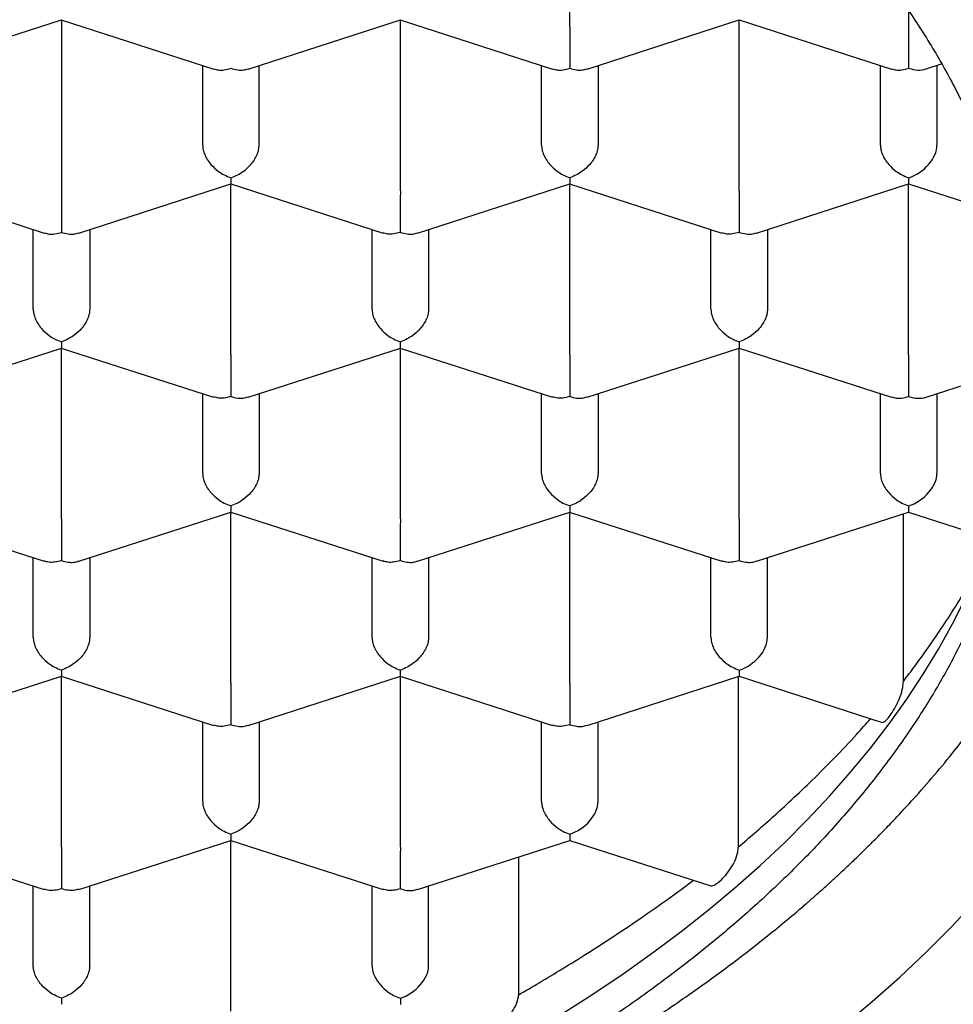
# Model space of a CAD drawing. Header units: millimetres. Extents: x 8 to 1084, y 12 to 961.
# Tile 14 of 49: x 413.76 to 417.89, y 838.36 to 842.72. Entities that reach past the tile are written whole.
import ezdxf

# ---------------------------------------------------------------- set-up
doc = ezdxf.new("R2010")
doc.units = ezdxf.units.MM

msp = doc.modelspace()

# ---------------------------------------------------------------- linework, layer by layer
at = {"color": 7, "linetype": 'Continuous', "lineweight": 30}
for p, q in [((416.1909, 842.686), (416.1909, 843.4425)), ((413.2671, 842.4985), (413.9412, 842.7162)), ((413.9403, 842.7162), (414.6146, 842.4985)), ((413.9409, 842.7161), (413.9409, 841.9596)), ((414.7671, 842.4985), (415.4412, 842.7162)), ((415.4403, 842.7162), (416.1146, 842.4985)), ((415.4409, 841.9596), (415.4409, 842.7161)), ((416.2671, 842.4985), (416.9412, 842.7162)), ((416.9403, 842.7162), (417.6146, 842.4985)), ((416.9409, 841.9596), (416.9409, 842.7161)), ((417.6909, 842.754), (417.6909, 842.686)), ((417.6909, 842.686), (417.6909, 842.5016)), ((414.5659, 842.1614), (414.5659, 842.5143)), ((414.8159, 842.1614), (414.8159, 842.5143)), ((416.0659, 842.1614), (416.0659, 842.5143)), ((416.3159, 842.5143), (416.3159, 842.1614)), ((417.5659, 842.1614), (417.5659, 842.5143)), ((417.7677, 842.4987), (417.8361, 842.5208)), ((417.8159, 842.5143), (417.8159, 842.1614)), ((417.6909, 842.0174), (417.6909, 841.9896)), ((413.1903, 841.9898), (413.8646, 841.7721)), ((414.0171, 841.7721), (414.6912, 841.9898)), ((414.6903, 841.9898), (415.3644, 841.7722)), ((414.6909, 841.2332), (414.6909, 841.9896)), ((415.5171, 841.7721), (416.1912, 841.9898)), ((416.1903, 841.9898), (416.8644, 841.7722)), ((416.1909, 841.2332), (416.1909, 841.9896)), ((417.0171, 841.7721), (417.6909, 841.9896)), ((417.6909, 841.9896), (418.118, 841.8517)), ((417.6909, 841.2332), (417.6909, 841.9896)), ((413.8159, 841.4349), (413.8159, 841.7879)), ((414.0659, 841.7879), (414.0659, 841.4349)), ((415.3159, 841.4349), (415.3159, 841.7879)), ((415.5659, 841.7879), (415.5659, 841.4349)), ((416.8159, 841.4349), (416.8159, 841.7879)), ((417.0659, 841.7879), (417.0659, 841.4349)), ((413.2671, 841.0457), (413.9412, 841.2634)), ((413.9403, 841.2634), (414.6144, 841.0458)), ((413.9409, 840.5067), (413.9409, 841.2632)), ((414.7671, 841.0457), (415.4412, 841.2634)), ((415.4403, 841.2634), (416.1144, 841.0458)), ((415.4409, 840.5067), (415.4409, 841.2632)), ((416.2671, 841.0457), (416.9412, 841.2634)), ((416.9403, 841.2634), (417.6146, 841.0457)), ((416.9409, 840.5067), (416.9409, 841.2632)), ((417.6909, 841.2332), (417.6909, 841.0488)), ((417.7677, 841.0459), (418.2126, 841.1895)), ((414.5659, 840.7085), (414.5659, 841.0614)), ((414.8159, 841.0614), (414.8159, 840.7085)), ((416.0659, 840.7085), (416.0659, 841.0614)), ((416.3159, 841.0614), (416.3159, 840.7085)), ((417.5659, 840.7085), (417.5659, 841.0614)), ((417.8159, 841.0614), (417.8159, 840.7085)), ((413.1903, 840.537), (413.8644, 840.3194)), ((414.0171, 840.3193), (414.6912, 840.5369)), ((414.6903, 840.537), (415.3644, 840.3194)), ((414.6909, 839.7803), (414.6909, 840.5368)), ((415.5171, 840.3193), (416.1912, 840.5369)), ((416.1903, 840.537), (416.8644, 840.3194)), ((416.1909, 839.7803), (416.1909, 840.5368)), ((417.0171, 840.3193), (417.6909, 840.5368)), ((417.6909, 840.5645), (417.6909, 840.5368)), ((417.6909, 840.5368), (418.0536, 840.4197)), ((417.6675, 839.7879), (417.6675, 840.5293)), ((413.8159, 839.9821), (413.8159, 840.335)), ((414.0659, 840.335), (414.0659, 839.9821)), ((415.3159, 839.9821), (415.3159, 840.335)), ((415.5659, 840.335), (415.5659, 839.9821)), ((416.8159, 839.9821), (416.8159, 840.335)), ((417.0659, 839.9821), (417.0659, 840.335)), ((416.9409, 839.8381), (416.9409, 839.8104)), ((413.2671, 839.5929), (413.9412, 839.8105)), ((413.9403, 839.8106), (414.6144, 839.5929)), ((413.9409, 839.0539), (413.9409, 839.8104)), ((414.7671, 839.5929), (415.4412, 839.8105)), ((415.4403, 839.8106), (416.1144, 839.5929)), ((415.4409, 839.0539), (415.4409, 839.8104)), ((416.2671, 839.5929), (416.9409, 839.8104)), ((416.9374, 839.055), (416.9374, 839.8093)), ((416.9409, 839.8104), (417.573, 839.6063)), ((414.5659, 839.2557), (414.5659, 839.6086)), ((414.8159, 839.6086), (414.8159, 839.2557)), ((416.0659, 839.2557), (416.0659, 839.6086)), ((416.3159, 839.2557), (416.3159, 839.6086)), ((416.1909, 839.1117), (416.1909, 839.084)), ((413.1903, 839.0842), (413.8644, 838.8665)), ((414.0173, 838.8665), (414.6912, 839.0841)), ((414.6903, 839.0842), (415.3644, 838.8665)), ((414.6909, 838.3275), (414.6909, 839.084)), ((415.5171, 838.8665), (416.1909, 839.084)), ((416.1909, 839.084), (416.8103, 838.884)), ((415.9648, 838.4005), (415.9648, 839.011)), ((413.8159, 838.5293), (413.8159, 838.8822)), ((414.0659, 838.5293), (414.0659, 838.8822)), ((415.3159, 838.5293), (415.3159, 838.8822)), ((415.5659, 838.5293), (415.5659, 838.8822)), ((415.4409, 838.3853), (415.4409, 838.3576))]:
    msp.add_line(p, q, dxfattribs=at)
at = {"color": 7, "linetype": 'Continuous', "lineweight": 30, "flags": 128}
for points in [[(416.1546, 838.315), (416.2931, 838.4033), (416.4275, 838.4936), (416.5575, 838.5859), (416.6832, 838.68), (416.8045, 838.7759), (416.9212, 838.8736), (417.0333, 838.973), (417.1407, 839.0739), (417.2434, 839.1764), (417.3412, 839.2804), (417.4341, 839.3858), (417.5221, 839.4925), (417.605, 839.6004), (417.6828, 839.7095), (417.7556, 839.8197), (417.8231, 839.931), (417.8854, 840.0432), (417.9424, 840.1562)], [(417.402, 838.2643), (417.5292, 838.3708), (417.6515, 838.4791), (417.7686, 838.5892), (417.8805, 838.701), (417.9872, 838.8143)]]:
    msp.add_lwpolyline(points, dxfattribs=at)
at = {"color": 7, "linetype": 'Continuous', "lineweight": 30}
for centre, major_axis, start_param, end_param in [((417.6909, 842.6053), (0.1123, -0.0818), 5.16693, 5.828644), ((417.6909, 842.121), (0.1123, 0.0818), 4.257848, 5.828646), ((417.6909, 841.1524), (0.1123, -0.0818), 5.16693, 5.828644), ((417.6909, 840.6682), (0.1123, 0.0818), 4.257848, 5.828646), ((416.9409, 839.9418), (0.1123, 0.0818), 4.257848, 5.828646), ((416.1909, 839.2153), (0.1123, 0.0818), 4.257848, 5.828646), ((415.4409, 838.4889), (0.1123, 0.0818), 4.257848, 5.828646)]:
    msp.add_ellipse(centre, major_axis=major_axis, ratio=0.671271, start_param=start_param, end_param=end_param, dxfattribs=at)
for points, knots in [([(402.1659, 841.16), (402.1671, 841.2206), (402.1697, 841.3417), (402.1902, 841.5231), (402.2228, 841.7038), (402.2687, 841.8837), (402.3276, 842.0624), (402.3994, 842.2396), (402.4839, 842.4151), (402.5819, 842.59), (402.6937, 842.7642), (402.8195, 842.9371), (402.958, 843.107), (403.109, 843.2735), (403.2722, 843.4363), (403.4474, 843.5951), (403.6342, 843.7498), (403.8341, 843.9014), (404.0475, 844.0495), (404.2741, 844.1938), (404.5115, 844.3325), (404.7569, 844.4642), (405.0096, 844.5887), (405.2689, 844.7062), (405.5367, 844.8175), (405.8151, 844.9235), (406.1041, 845.0238), (406.4033, 845.118), (406.7095, 845.2049), (407.019, 845.2837), (407.3312, 845.3544), (407.6454, 845.4172), (407.964, 845.4727), (408.2894, 845.5211), (408.6214, 845.5622), (408.9596, 845.5957), (409.3, 845.6211), (409.6387, 845.6382), (409.9751, 845.6471), (410.3088, 845.6482), (410.6423, 845.6416), (410.9781, 845.6271), (411.3158, 845.6045), (411.6547, 845.5735), (411.9909, 845.5345), (412.3206, 845.488), (412.6434, 845.4342), (412.9589, 845.3735), (413.2697, 845.3056), (413.578, 845.2298), (413.8832, 845.1459), (414.1847, 845.0539), (414.4789, 844.9549), (414.7624, 844.8499), (415.0352, 844.7394), (415.297, 844.6237), (415.55, 844.502), (415.7961, 844.3734), (416.0345, 844.2377), (416.2645, 844.0951), (416.4834, 843.9472), (416.6889, 843.7956), (416.8808, 843.6408), (417.0594, 843.4832), (417.2261, 843.3216), (417.3822, 843.1546), (417.5268, 842.9825), (417.6595, 842.8054), (417.7785, 842.6253), (417.8882, 842.4348), (417.9858, 842.2338), (418.0692, 842.0221), (418.1345, 841.8081), (418.181, 841.5927), (418.2104, 841.3765), (418.214, 841.2321), (418.2159, 841.16)], [0, 0, 0, 0, 0.012881, 0.025772, 0.038664, 0.051545, 0.064426, 0.077317, 0.090209, 0.10309, 0.116325, 0.129571, 0.142817, 0.156052, 0.169277, 0.182514, 0.195751, 0.208977, 0.222586, 0.236209, 0.249831, 0.26344, 0.276666, 0.289903, 0.30314, 0.316365, 0.329975, 0.343597, 0.357219, 0.370828, 0.384054, 0.397291, 0.410528, 0.423753, 0.437363, 0.450985, 0.464607, 0.478217, 0.491442, 0.504679, 0.517916, 0.531142, 0.544751, 0.558373, 0.571995, 0.585605, 0.598831, 0.612068, 0.625305, 0.63853, 0.65214, 0.665762, 0.679384, 0.692993, 0.706219, 0.719456, 0.732693, 0.745918, 0.759528, 0.77315, 0.786772, 0.800382, 0.813607, 0.826844, 0.840081, 0.853307, 0.866916, 0.880538, 0.89416, 0.90777, 0.923112, 0.938489, 0.953885, 0.969281, 0.984658, 1, 1, 1, 1]), ([(416.1909, 842.686), (416.1909, 842.6792), (416.1908, 842.6653), (416.1908, 842.6412), (416.1908, 842.6153), (416.1909, 842.5827), (416.1905, 842.5512), (416.1907, 842.522), (416.1908, 842.5087), (416.1909, 842.5016)], [0, 0, 0, 0, 0.1113932, 0.2273113, 0.3489592, 0.477381, 0.6926704, 0.8348682, 1, 1, 1, 1]), ([(414.6151, 842.5001), (414.6219, 842.4977), (414.636, 842.4929), (414.6622, 842.4941), (414.6808, 842.499), (414.6909, 842.5016)], [0, 0, 0, 0, 0.3047466, 0.6264329, 1, 1, 1, 1]), ([(414.6909, 842.5016), (414.7009, 842.499), (414.7196, 842.4941), (414.7458, 842.4929), (414.7598, 842.4977), (414.7667, 842.5001)], [0, 0, 0, 0, 0.373508, 0.695176, 1, 1, 1, 1]), ([(416.1151, 842.5001), (416.1219, 842.4977), (416.136, 842.4929), (416.1622, 842.4941), (416.1808, 842.499), (416.1909, 842.5016)], [0, 0, 0, 0, 0.304743, 0.62643, 1, 1, 1, 1]), ([(416.1909, 842.5016), (416.2009, 842.499), (416.2196, 842.4941), (416.2458, 842.4929), (416.2598, 842.4977), (416.2667, 842.5001)], [0, 0, 0, 0, 0.373509, 0.695176, 1, 1, 1, 1]), ([(417.6151, 842.5001), (417.6219, 842.4977), (417.636, 842.4929), (417.6622, 842.4941), (417.6808, 842.499), (417.6909, 842.5016)], [0, 0, 0, 0, 0.304743, 0.62643, 1, 1, 1, 1]), ([(414.5659, 842.1614), (414.5663, 842.1547), (414.5672, 842.1411), (414.5744, 842.1193), (414.586, 842.0972), (414.6057, 842.071), (414.6313, 842.0476), (414.6619, 842.0283), (414.6807, 842.0212), (414.6909, 842.0174)], [0, 0, 0, 0, 0.111393, 0.227311, 0.348959, 0.477381, 0.69267, 0.834868, 1, 1, 1, 1]), ([(414.6909, 842.0174), (414.701, 842.0212), (414.7198, 842.0283), (414.7505, 842.0476), (414.7761, 842.071), (414.7958, 842.0972), (414.8074, 842.1193), (414.8145, 842.1411), (414.8154, 842.1547), (414.8159, 842.1614)], [0, 0, 0, 0, 0.165104, 0.307293, 0.522618, 0.651026, 0.772669, 0.888592, 1, 1, 1, 1]), ([(416.0659, 842.1614), (416.0663, 842.1547), (416.0672, 842.1411), (416.0744, 842.1193), (416.086, 842.0972), (416.1057, 842.071), (416.1313, 842.0476), (416.1619, 842.0283), (416.1807, 842.0212), (416.1909, 842.0174)], [0, 0, 0, 0, 0.111393, 0.227311, 0.348959, 0.477381, 0.69267, 0.834868, 1, 1, 1, 1]), ([(416.3159, 842.1614), (416.3154, 842.1547), (416.3145, 842.1411), (416.3073, 842.1194), (416.2957, 842.0972), (416.2762, 842.0709), (416.2501, 842.0479), (416.2197, 842.0284), (416.2009, 842.0212), (416.1909, 842.0174)], [0, 0, 0, 0, 0.111393, 0.227311, 0.348959, 0.477381, 0.69267, 0.834868, 1, 1, 1, 1]), ([(417.5659, 842.1614), (417.5663, 842.1547), (417.5672, 842.1411), (417.5744, 842.1193), (417.586, 842.0972), (417.6057, 842.071), (417.6313, 842.0476), (417.6619, 842.0283), (417.6807, 842.0212), (417.6909, 842.0174)], [0, 0, 0, 0, 0.111393, 0.227311, 0.348959, 0.477381, 0.69267, 0.834868, 1, 1, 1, 1]), ([(414.6909, 842.0174), (414.6908, 842.0115), (414.6907, 842.0006), (414.6906, 841.991), (414.6907, 841.9912), (414.6908, 841.9913)], [0, 0, 0, 0, 0.373148, 0.694505, 1, 1, 1, 1]), ([(416.1909, 842.0174), (416.1908, 842.0115), (416.1907, 842.0006), (416.1906, 841.991), (416.1907, 841.9912), (416.1908, 841.9913)], [0, 0, 0, 0, 0.373509, 0.695176, 1, 1, 1, 1]), ([(413.9409, 841.9596), (413.9409, 841.9528), (413.9408, 841.9389), (413.9408, 841.9148), (413.9408, 841.8889), (413.9409, 841.8563), (413.9405, 841.8248), (413.9407, 841.7955), (413.9408, 841.7823), (413.9409, 841.7752)], [0, 0, 0, 0, 0.111393, 0.227311, 0.348959, 0.477381, 0.69267, 0.834868, 1, 1, 1, 1]), ([(415.4409, 841.9596), (415.4409, 841.9528), (415.4408, 841.9389), (415.4408, 841.9148), (415.4408, 841.8889), (415.4409, 841.8563), (415.4405, 841.8248), (415.4407, 841.7955), (415.4408, 841.7823), (415.4409, 841.7752)], [0, 0, 0, 0, 0.1113932, 0.2273113, 0.3489592, 0.477381, 0.6926704, 0.8348682, 1, 1, 1, 1]), ([(416.9409, 841.9596), (416.9409, 841.9528), (416.9408, 841.9389), (416.9408, 841.9148), (416.9408, 841.8889), (416.9409, 841.8563), (416.9405, 841.8248), (416.9407, 841.7955), (416.9408, 841.7823), (416.9409, 841.7752)], [0, 0, 0, 0, 0.111393, 0.227311, 0.348959, 0.477381, 0.69267, 0.834868, 1, 1, 1, 1]), ([(413.8651, 841.7736), (413.8719, 841.7713), (413.886, 841.7665), (413.9122, 841.7677), (413.9308, 841.7726), (413.9409, 841.7752)], [0, 0, 0, 0, 0.304743, 0.62643, 1, 1, 1, 1]), ([(413.9409, 841.7752), (413.9509, 841.7726), (413.9696, 841.7677), (413.9958, 841.7665), (414.0098, 841.7713), (414.0167, 841.7736)], [0, 0, 0, 0, 0.373509, 0.695176, 1, 1, 1, 1]), ([(415.4409, 841.7752), (415.4308, 841.7726), (415.412, 841.7678), (415.3856, 841.7668), (415.3717, 841.7715), (415.3649, 841.7738)], [0, 0, 0, 0, 0.373148, 0.694505, 1, 1, 1, 1]), ([(415.4409, 841.7752), (415.4509, 841.7726), (415.4696, 841.7677), (415.4958, 841.7665), (415.5098, 841.7713), (415.5167, 841.7736)], [0, 0, 0, 0, 0.373509, 0.695176, 1, 1, 1, 1]), ([(416.9409, 841.7752), (416.9308, 841.7726), (416.912, 841.7678), (416.8856, 841.7668), (416.8717, 841.7715), (416.8649, 841.7738)], [0, 0, 0, 0, 0.373148, 0.694505, 1, 1, 1, 1]), ([(416.9409, 841.7752), (416.9509, 841.7726), (416.9696, 841.7677), (416.9958, 841.7665), (417.0098, 841.7713), (417.0167, 841.7736)], [0, 0, 0, 0, 0.373509, 0.695176, 1, 1, 1, 1]), ([(413.8159, 841.4349), (413.8163, 841.4283), (413.8172, 841.4147), (413.8244, 841.3929), (413.836, 841.3708), (413.8557, 841.3446), (413.8813, 841.3212), (413.9119, 841.3019), (413.9307, 841.2948), (413.9409, 841.291)], [0, 0, 0, 0, 0.111393, 0.227311, 0.348959, 0.477381, 0.69267, 0.834868, 1, 1, 1, 1]), ([(414.0659, 841.4349), (414.0654, 841.4283), (414.0645, 841.4147), (414.0573, 841.393), (414.0457, 841.3708), (414.0262, 841.3445), (414.0001, 841.3215), (413.9697, 841.302), (413.9509, 841.2948), (413.9409, 841.291)], [0, 0, 0, 0, 0.111393, 0.227311, 0.348959, 0.477381, 0.69267, 0.834868, 1, 1, 1, 1]), ([(415.3159, 841.4349), (415.3163, 841.4283), (415.3172, 841.4147), (415.3244, 841.3929), (415.336, 841.3708), (415.3557, 841.3446), (415.3813, 841.3212), (415.4119, 841.3019), (415.4307, 841.2948), (415.4409, 841.291)], [0, 0, 0, 0, 0.111393, 0.227311, 0.348959, 0.477381, 0.69267, 0.834868, 1, 1, 1, 1]), ([(415.5659, 841.4349), (415.5654, 841.4283), (415.5645, 841.4147), (415.5573, 841.393), (415.5457, 841.3708), (415.5262, 841.3445), (415.5001, 841.3215), (415.4697, 841.302), (415.4509, 841.2948), (415.4409, 841.291)], [0, 0, 0, 0, 0.111393, 0.227311, 0.348959, 0.477381, 0.69267, 0.834868, 1, 1, 1, 1]), ([(416.8159, 841.4349), (416.8163, 841.4283), (416.8172, 841.4147), (416.8244, 841.3929), (416.836, 841.3708), (416.8557, 841.3446), (416.8813, 841.3212), (416.9119, 841.3019), (416.9307, 841.2948), (416.9409, 841.291)], [0, 0, 0, 0, 0.1113932, 0.2273113, 0.3489592, 0.477381, 0.6926704, 0.8348682, 1, 1, 1, 1]), ([(417.0659, 841.4349), (417.0654, 841.4283), (417.0645, 841.4147), (417.0573, 841.393), (417.0457, 841.3708), (417.0262, 841.3445), (417.0001, 841.3215), (416.9697, 841.302), (416.9509, 841.2948), (416.9409, 841.291)], [0, 0, 0, 0, 0.111393, 0.227311, 0.348959, 0.477381, 0.69267, 0.834868, 1, 1, 1, 1]), ([(400.841, 841.3347), (400.8415, 841.3081), (400.8424, 841.2541), (400.8465, 841.1755), (400.8523, 841.097), (400.8599, 841.019), (400.869, 840.9431), (400.8791, 840.8727), (400.8896, 840.809), (400.8998, 840.7541), (400.9094, 840.7063), (400.9182, 840.6652), (400.9269, 840.6271), (400.9366, 840.5868), (400.9485, 840.5399), (400.9632, 840.4857), (400.9807, 840.425), (401.0067, 840.3414), (401.041, 840.2409), (401.0804, 840.1378), (401.1155, 840.0526), (401.1453, 839.9846), (401.1733, 839.924), (401.199, 839.8706), (401.2245, 839.8193), (401.2529, 839.7644), (401.287, 839.7011), (401.3423, 839.6029), (401.4214, 839.4724), (401.5277, 839.3133), (401.6165, 839.192), (401.6811, 839.1086), (401.7176, 839.0627), (401.7545, 839.0174), (401.7919, 838.9726), (401.8288, 838.9294), (401.8632, 838.8899), (401.8928, 838.8567), (401.9163, 838.8307), (401.9347, 838.8106), (401.9517, 838.7921), (401.9711, 838.7712), (401.9955, 838.7454), (402.0251, 838.7144), (402.0649, 838.6735), (402.1163, 838.6218), (402.1789, 838.5607), (402.2465, 838.4967), (402.3168, 838.4323), (402.3893, 838.3679), (402.4643, 838.3035), (402.5416, 838.239), (402.6303, 838.1673), (402.7315, 838.0885), (402.8453, 838.0036), (402.9582, 837.9227), (403.0652, 837.849), (403.1615, 837.7849), (403.239, 837.7349), (403.2989, 837.6971), (403.3437, 837.6692), (403.3836, 837.6447), (403.4193, 837.623), (403.4534, 837.6026), (403.4895, 837.5812), (403.5365, 837.5536), (403.5979, 837.5181), (403.6758, 837.4741), (403.7673, 837.4237), (403.8728, 837.3673), (403.9916, 837.3059), (404.1182, 837.2427), (404.2461, 837.1812), (404.3796, 837.1193), (404.5171, 837.0581), (404.6572, 836.998), (404.7885, 836.9439), (404.9104, 836.8954), (405.0254, 836.8511), (405.1394, 836.8086), (405.2598, 836.7651), (405.3917, 836.7191), (405.5366, 836.6705), (405.695, 836.6196), (405.8635, 836.5681), (406.0411, 836.5165), (406.2213, 836.467), (406.4003, 836.4205), (406.5715, 836.3785), (406.7426, 836.3386), (406.912, 836.3013), (407.0782, 836.2668), (407.2301, 836.2371), (407.3688, 836.2112), (407.5022, 836.1876), (407.6478, 836.1633), (407.8146, 836.1372), (408.005, 836.1097), (408.2117, 836.0827), (408.4184, 836.0586), (408.6231, 836.0374), (408.8227, 836.0193), (409.0251, 836.0035), (409.2227, 835.9906), (409.408, 835.9807), (409.5804, 835.9734), (409.7398, 835.9683), (409.8874, 835.9649), (410.0261, 835.9629), (410.1578, 835.9622), (410.29, 835.9624), (410.4276, 835.9638), (410.5769, 835.9666), (410.7381, 835.9712), (410.9226, 835.9783), (411.1317, 835.9889), (411.3648, 836.004), (411.6057, 836.0232), (411.8822, 836.0495), (412.1886, 836.0844), (412.523, 836.1299), (412.8503, 836.1817), (413.1705, 836.2396), (413.5115, 836.309), (413.8719, 836.3918), (414.2495, 836.4899), (414.6157, 836.5965), (414.9702, 836.7111), (415.3107, 836.8326), (415.6372, 836.9606), (415.9498, 837.0945), (416.2506, 837.2351), (416.4694, 837.3463), (416.6135, 837.4235), (416.6876, 837.4642), (416.759, 837.5041), (416.8235, 837.5411), (416.8776, 837.5726), (416.9177, 837.5963), (416.9458, 837.6131), (416.9679, 837.6264), (416.9925, 837.6413), (417.0243, 837.6608), (417.0642, 837.6854), (417.112, 837.7154), (417.1675, 837.7508), (417.2297, 837.7912), (417.2954, 837.8349), (417.3616, 837.8798), (417.4261, 837.9247), (417.5165, 837.9889), (417.6297, 838.0723), (417.7679, 838.1795), (417.9026, 838.2896), (418.0344, 838.4036), (418.159, 838.5175), (418.2555, 838.6109), (418.3266, 838.6826), (418.3727, 838.7302), (418.4137, 838.7736), (418.4465, 838.809), (418.472, 838.837), (418.4932, 838.8606), (418.5158, 838.886), (418.5434, 838.9175), (418.5773, 838.9568), (418.6172, 839.0042), (418.6609, 839.0576), (418.7058, 839.1141), (418.7495, 839.171), (418.7913, 839.227), (418.8533, 839.3127), (418.9308, 839.4262), (419.0042, 839.5435), (419.0547, 839.6295), (419.0852, 839.6835), (419.1096, 839.7279), (419.1267, 839.7601), (419.1382, 839.7821), (419.147, 839.7991), (419.1575, 839.8197), (419.1714, 839.8473), (419.1904, 839.8859), (419.2139, 839.9353), (419.24, 839.9926), (419.2655, 840.0511), (419.2892, 840.1083), (419.3112, 840.1639), (419.3327, 840.221), (419.3532, 840.2782), (419.3718, 840.3333), (419.3871, 840.3809), (419.3981, 840.4169), (419.4061, 840.444), (419.413, 840.4676), (419.421, 840.4961), (419.4309, 840.5324), (419.4423, 840.5768), (419.4549, 840.6291), (419.4693, 840.6934), (419.4849, 840.7709), (419.5007, 840.8624), (419.5153, 840.9648), (419.5274, 841.0783), (419.5364, 841.2028), (419.538, 841.2895), (419.5389, 841.3346)], [0, 0, 0, 0, 0.004016, 0.008152, 0.012411, 0.016796, 0.02131, 0.025683, 0.029368, 0.032626, 0.035458, 0.037863, 0.039905, 0.042206, 0.044925, 0.048063, 0.051618, 0.055432, 0.062544, 0.069109, 0.073517, 0.077573, 0.081174, 0.084317, 0.087132, 0.090391, 0.094225, 0.098615, 0.108308, 0.118264, 0.128344, 0.131319, 0.134272, 0.137202, 0.140111, 0.142997, 0.145682, 0.147877, 0.149579, 0.150834, 0.151887, 0.153279, 0.155018, 0.157102, 0.159532, 0.163328, 0.167665, 0.172117, 0.176618, 0.18117, 0.18577, 0.190421, 0.195121, 0.201464, 0.207896, 0.214265, 0.220003, 0.225056, 0.229426, 0.231984, 0.234232, 0.23622, 0.238006, 0.239591, 0.241292, 0.243367, 0.246533, 0.250299, 0.254665, 0.259632, 0.2652, 0.271196, 0.276969, 0.282452, 0.288936, 0.294963, 0.300535, 0.305651, 0.310313, 0.314858, 0.319727, 0.325071, 0.330889, 0.337184, 0.343953, 0.350772, 0.357915, 0.364764, 0.371211, 0.377257, 0.383916, 0.390008, 0.395532, 0.400488, 0.405038, 0.409892, 0.416112, 0.422873, 0.430174, 0.438016, 0.444679, 0.451688, 0.458924, 0.465807, 0.472261, 0.478181, 0.483688, 0.48878, 0.493459, 0.498047, 0.502399, 0.507135, 0.512286, 0.517852, 0.523832, 0.531413, 0.53957, 0.5481, 0.556576, 0.568566, 0.580418, 0.592132, 0.603709, 0.615154, 0.629591, 0.643894, 0.658064, 0.672102, 0.686019, 0.699574, 0.713016, 0.726371, 0.739677, 0.74321, 0.746739, 0.750265, 0.753503, 0.756156, 0.758223, 0.759437, 0.760346, 0.761524, 0.763119, 0.76513, 0.767558, 0.770403, 0.773666, 0.777217, 0.780736, 0.784207, 0.787629, 0.795506, 0.803114, 0.811435, 0.819509, 0.827479, 0.835349, 0.838779, 0.842093, 0.845009, 0.847509, 0.849181, 0.850601, 0.852187, 0.85421, 0.85681, 0.859895, 0.86346, 0.867165, 0.870796, 0.874353, 0.877835, 0.887027, 0.895655, 0.899527, 0.902811, 0.905507, 0.907614, 0.908638, 0.909489, 0.910681, 0.912328, 0.914432, 0.917574, 0.921115, 0.924572, 0.927933, 0.931199, 0.93437, 0.937984, 0.941257, 0.94403, 0.946305, 0.947515, 0.94872, 0.950383, 0.95252, 0.955132, 0.958219, 0.961781, 0.966536, 0.971937, 0.977985, 0.984678, 0.992017, 1, 1, 1, 1]), ([(413.9409, 841.291), (413.9408, 841.2851), (413.9407, 841.2742), (413.9406, 841.2646), (413.9407, 841.2648), (413.9408, 841.2649)], [0, 0, 0, 0, 0.373509, 0.695176, 1, 1, 1, 1]), ([(415.4409, 841.291), (415.4408, 841.2851), (415.4407, 841.2742), (415.4406, 841.2646), (415.4407, 841.2648), (415.4408, 841.2649)], [0, 0, 0, 0, 0.373509, 0.695176, 1, 1, 1, 1]), ([(416.9409, 841.291), (416.9408, 841.2851), (416.9407, 841.2742), (416.9406, 841.2646), (416.9407, 841.2648), (416.9408, 841.2649)], [0, 0, 0, 0, 0.373509, 0.695176, 1, 1, 1, 1]), ([(414.6909, 841.2332), (414.6909, 841.2264), (414.6908, 841.2125), (414.6908, 841.1884), (414.6908, 841.1625), (414.6909, 841.1299), (414.6905, 841.0984), (414.6907, 841.0691), (414.6908, 841.0559), (414.6909, 841.0488)], [0, 0, 0, 0, 0.111393, 0.227311, 0.348959, 0.477381, 0.69267, 0.834868, 1, 1, 1, 1]), ([(416.1909, 841.2332), (416.1909, 841.2264), (416.1908, 841.2125), (416.1908, 841.1884), (416.1908, 841.1625), (416.1909, 841.1299), (416.1905, 841.0984), (416.1907, 841.0691), (416.1908, 841.0559), (416.1909, 841.0488)], [0, 0, 0, 0, 0.111393, 0.227311, 0.348959, 0.477381, 0.69267, 0.834868, 1, 1, 1, 1]), ([(418.2159, 841.16), (418.2146, 841.0997), (418.2121, 840.979), (418.1917, 840.7978), (418.1591, 840.6168), (418.1131, 840.4365), (418.0542, 840.2576), (417.9824, 840.0804), (417.8979, 839.9049), (417.7999, 839.7299), (417.688, 839.5558), (417.5622, 839.3829), (417.4237, 839.213), (417.2727, 839.0465), (417.1095, 838.8838), (416.9343, 838.725), (416.7475, 838.5704), (416.5476, 838.4189), (416.3343, 838.2708), (416.1076, 838.1265), (415.8702, 837.9878), (415.6248, 837.8562), (415.3721, 837.7317), (415.1128, 837.6142), (414.845, 837.5029), (414.5666, 837.3969), (414.2777, 837.2966), (413.9784, 837.2024), (413.6722, 837.1154), (413.3628, 837.0366), (413.0506, 836.9658), (412.7364, 836.903), (412.4178, 836.8474), (412.0923, 836.7989), (411.7603, 836.7577), (411.4221, 836.7242), (411.0818, 836.6988), (410.7626, 836.6827), (410.4655, 836.6742), (410.1741, 836.6714), (409.8659, 836.6748), (409.5408, 836.6859), (409.216, 836.7044), (408.8925, 836.7303), (408.5715, 836.7635), (408.2535, 836.8039), (407.9386, 836.8516), (407.6247, 836.9068), (407.3123, 836.9698), (407.002, 837.0406), (406.6973, 837.1187), (406.3991, 837.2036), (406.108, 837.2953), (405.8243, 837.3935), (405.5481, 837.4983), (405.2774, 837.6103), (405.013, 837.7299), (404.7554, 837.8569), (404.5077, 837.9898), (404.2727, 838.1273), (404.0505, 838.2688), (403.8409, 838.414), (403.6423, 838.5639), (403.4532, 838.7198), (403.2744, 838.8815), (403.1065, 839.049), (402.9515, 839.2204), (402.8111, 839.3936), (402.6852, 839.5683), (402.5734, 839.7441), (402.4747, 839.9224), (402.3886, 840.1045), (402.3156, 840.2902), (402.2563, 840.4794), (402.2114, 840.6698), (402.1836, 840.8469), (402.1684, 841.0104), (402.1667, 841.1101), (402.1659, 841.16)], [0, 0, 0, 0, 0.012844, 0.025688, 0.038616, 0.051545, 0.064426, 0.077317, 0.090208, 0.103089, 0.116324, 0.12957, 0.142816, 0.156051, 0.169276, 0.182513, 0.19575, 0.208976, 0.222585, 0.236207, 0.249829, 0.263439, 0.276664, 0.289901, 0.303138, 0.316363, 0.329973, 0.343595, 0.357217, 0.370826, 0.384052, 0.397288, 0.410525, 0.423751, 0.43736, 0.450982, 0.464604, 0.478214, 0.4891, 0.5, 0.512889, 0.525778, 0.538753, 0.551728, 0.564654, 0.577592, 0.590529, 0.603456, 0.61674, 0.630036, 0.643332, 0.656616, 0.669842, 0.683078, 0.696315, 0.709541, 0.72315, 0.736772, 0.750394, 0.764004, 0.777229, 0.790466, 0.803703, 0.816928, 0.830538, 0.84416, 0.857782, 0.871391, 0.884617, 0.897854, 0.91109, 0.924316, 0.937925, 0.951547, 0.965169, 0.978779, 0.989383, 1, 1, 1, 1]), ([(414.6909, 841.0488), (414.6808, 841.0462), (414.662, 841.0414), (414.6356, 841.0404), (414.6217, 841.0451), (414.6149, 841.0473)], [0, 0, 0, 0, 0.373148, 0.694505, 1, 1, 1, 1]), ([(414.6909, 841.0488), (414.7009, 841.0462), (414.7196, 841.0413), (414.7458, 841.0401), (414.7598, 841.0449), (414.7667, 841.0472)], [0, 0, 0, 0, 0.373509, 0.695176, 1, 1, 1, 1]), ([(416.1909, 841.0488), (416.1808, 841.0462), (416.162, 841.0414), (416.1356, 841.0404), (416.1217, 841.0451), (416.1149, 841.0473)], [0, 0, 0, 0, 0.3731481, 0.6945049, 1, 1, 1, 1]), ([(416.1909, 841.0488), (416.2009, 841.0462), (416.2196, 841.0413), (416.2458, 841.0401), (416.2598, 841.0449), (416.2667, 841.0472)], [0, 0, 0, 0, 0.373509, 0.695176, 1, 1, 1, 1]), ([(417.6151, 841.0472), (417.6219, 841.0449), (417.636, 841.0401), (417.6622, 841.0413), (417.6808, 841.0462), (417.6909, 841.0488)], [0, 0, 0, 0, 0.3047428, 0.6264303, 1, 1, 1, 1]), ([(414.5659, 840.7085), (414.5663, 840.7019), (414.5672, 840.6883), (414.5744, 840.6665), (414.586, 840.6443), (414.6057, 840.6181), (414.6313, 840.5948), (414.6619, 840.5755), (414.6807, 840.5684), (414.6909, 840.5645)], [0, 0, 0, 0, 0.1113932, 0.2273113, 0.3489592, 0.477381, 0.6926704, 0.8348682, 1, 1, 1, 1]), ([(414.8159, 840.7085), (414.8154, 840.7019), (414.8145, 840.6883), (414.8073, 840.6666), (414.7957, 840.6444), (414.7762, 840.6181), (414.7501, 840.5951), (414.7197, 840.5756), (414.7009, 840.5684), (414.6909, 840.5645)], [0, 0, 0, 0, 0.1113932, 0.2273113, 0.3489592, 0.477381, 0.6926704, 0.8348682, 1, 1, 1, 1]), ([(416.0659, 840.7085), (416.0663, 840.7019), (416.0672, 840.6883), (416.0744, 840.6665), (416.086, 840.6443), (416.1057, 840.6181), (416.1313, 840.5948), (416.1619, 840.5755), (416.1807, 840.5684), (416.1909, 840.5645)], [0, 0, 0, 0, 0.111393, 0.227311, 0.348959, 0.477381, 0.69267, 0.834868, 1, 1, 1, 1]), ([(416.3159, 840.7085), (416.3154, 840.7019), (416.3145, 840.6883), (416.3073, 840.6666), (416.2957, 840.6444), (416.2762, 840.6181), (416.2501, 840.5951), (416.2197, 840.5756), (416.2009, 840.5684), (416.1909, 840.5645)], [0, 0, 0, 0, 0.111393, 0.227311, 0.348959, 0.477381, 0.69267, 0.834868, 1, 1, 1, 1]), ([(417.5659, 840.7085), (417.5663, 840.7019), (417.5672, 840.6883), (417.5744, 840.6665), (417.586, 840.6443), (417.6057, 840.6181), (417.6313, 840.5948), (417.6619, 840.5755), (417.6807, 840.5684), (417.6909, 840.5645)], [0, 0, 0, 0, 0.111393, 0.227311, 0.348959, 0.477381, 0.69267, 0.834868, 1, 1, 1, 1]), ([(401.8187, 840.6973), (401.8239, 840.6813), (401.8359, 840.6445), (401.8535, 840.5952), (401.8694, 840.5517), (401.8867, 840.5064), (401.9057, 840.4587), (401.936, 840.3861), (401.9784, 840.2914), (402.026, 840.1942), (402.066, 840.1177), (402.096, 840.0626), (402.1255, 840.0106), (402.1538, 839.9622), (402.1828, 839.9141), (402.2133, 839.8652), (402.2454, 839.8153), (402.2826, 839.7594), (402.3225, 839.7014), (402.3641, 839.6433), (402.3998, 839.595), (402.4277, 839.5581), (402.4508, 839.5283), (402.4721, 839.501), (402.4976, 839.469), (402.5284, 839.4311), (402.5702, 839.3809), (402.6199, 839.323), (402.6703, 839.2664), (402.7132, 839.2195), (402.753, 839.1769), (402.7973, 839.1307), (402.8469, 839.0803), (402.8976, 839.0301), (402.9466, 838.9829), (402.9914, 838.9407), (403.0306, 838.9047), (403.0634, 838.875), (403.0932, 838.8483), (403.1305, 838.8155), (403.1796, 838.7732), (403.2424, 838.7203), (403.316, 838.6602), (403.4014, 838.5927), (403.4997, 838.518), (403.6099, 838.4376), (403.7326, 838.3521), (403.8417, 838.2795), (403.9298, 838.223), (403.9886, 838.1861), (404.0388, 838.1552), (404.0794, 838.1307), (404.1104, 838.1121), (404.1399, 838.0946), (404.1746, 838.0742), (404.2215, 838.0471), (404.2767, 838.0156), (404.3397, 837.9805), (404.4096, 837.9423), (404.4859, 837.9016), (404.5659, 837.8601), (404.647, 837.819), (404.7962, 837.7454), (405.0175, 837.6424), (405.3165, 837.5153), (405.6233, 837.3966), (405.9369, 837.2863), (406.1895, 837.2059), (406.3764, 837.1505), (406.4925, 837.1175), (406.6027, 837.0872), (406.7035, 837.0606), (406.7936, 837.0375), (406.8594, 837.0212), (406.9045, 837.0102), (406.9362, 837.0025), (406.9759, 836.9931), (407.0267, 836.9812), (407.0862, 836.9675), (407.1501, 836.9532), (407.2498, 836.9314), (407.381, 836.904), (407.5494, 836.871), (407.7149, 836.8409), (407.8759, 836.8137), (408.0224, 836.7907), (408.1541, 836.7714), (408.264, 836.7563), (408.3538, 836.7446), (408.4255, 836.7357), (408.4877, 836.7282), (408.5405, 836.7221), (408.5857, 836.717), (408.6374, 836.7113), (408.7036, 836.7043), (408.7902, 836.6956), (408.8937, 836.6859), (409.0149, 836.6755), (409.1546, 836.6648), (409.3106, 836.6545), (409.4829, 836.645), (409.668, 836.6372), (409.8652, 836.6314), (410.0738, 836.6282), (410.2971, 836.628), (410.5349, 836.6316), (410.7869, 836.6395), (411.0529, 836.6527), (411.3324, 836.6718), (411.5905, 836.6945), (411.8239, 836.7192), (412.0252, 836.7435), (412.2193, 836.7697), (412.4001, 836.7967), (412.5662, 836.8236), (412.7265, 836.8516), (412.8791, 836.8801), (413.0221, 836.9086), (413.1451, 836.9344), (413.2484, 836.9571), (413.3241, 836.9743), (413.3767, 836.9865), (413.4105, 836.9944), (413.4377, 837.0009), (413.4585, 837.0059), (413.4755, 837.01), (413.4958, 837.0149), (413.5265, 837.0225), (413.572, 837.0338), (413.6299, 837.0484), (413.6963, 837.0656), (413.788, 837.0899), (413.9062, 837.1224), (414.053, 837.1646), (414.2103, 837.2123), (414.3749, 837.2648), (414.5562, 837.3257), (414.7476, 837.394), (414.9454, 837.4691), (415.1343, 837.5453), (415.3146, 837.6222), (415.4862, 837.6995), (415.649, 837.7767), (415.7851, 837.8446), (415.8935, 837.9009), (415.9736, 837.9436), (416.0412, 837.9805), (416.09, 838.0078), (416.1234, 838.0266), (416.1443, 838.0385), (416.162, 838.0487), (416.1766, 838.057), (416.1907, 838.0652), (416.2088, 838.0757), (416.2349, 838.091), (416.2705, 838.1121), (416.314, 838.1381), (416.362, 838.1674), (416.4113, 838.198), (416.5199, 838.2665), (416.6384, 838.3449), (416.7666, 838.4347), (416.8507, 838.4955), (416.9361, 838.5594), (417.0228, 838.6265), (417.1099, 838.6964), (417.1822, 838.7566), (417.2377, 838.8043), (417.2749, 838.8367), (417.3054, 838.8638), (417.3296, 838.8856), (417.3494, 838.9036), (417.3692, 838.9217), (417.3929, 838.9436), (417.4253, 838.974), (417.4659, 839.0128), (417.5131, 839.059), (417.563, 839.109), (417.6137, 839.1614), (417.663, 839.2137), (417.7277, 839.2844), (417.8052, 839.3729), (417.8866, 839.4716), (417.957, 839.5617), (418.018, 839.6436), (418.0769, 839.7266), (418.1334, 839.8105), (418.1797, 839.8828), (418.2174, 839.9444), (418.2461, 839.9929), (418.2718, 840.0377), (418.2945, 840.0786), (418.3167, 840.1196), (418.3408, 840.1654), (418.3662, 840.2155), (418.391, 840.2665), (418.4137, 840.3147), (418.4346, 840.3612), (418.4546, 840.4071), (418.4746, 840.4548), (418.4952, 840.5061), (418.5182, 840.5665), (418.5393, 840.6248), (418.5521, 840.6637), (418.5568, 840.678)], [0, 0, 0, 0, 0.0027405, 0.0063146, 0.0095958, 0.0129405, 0.0163969, 0.0199534, 0.0282685, 0.0365191, 0.0407326, 0.0447771, 0.0484727, 0.052087, 0.05538, 0.0591002, 0.0629435, 0.0664999, 0.0716479, 0.0760463, 0.0797329, 0.0827139, 0.0845331, 0.0866435, 0.0890591, 0.0919996, 0.0955394, 0.1009131, 0.1057847, 0.1091178, 0.1122576, 0.116158, 0.1204659, 0.1247323, 0.1286667, 0.1323502, 0.1354202, 0.1378712, 0.1399826, 0.1423062, 0.1464156, 0.1510847, 0.1563127, 0.1625328, 0.1693908, 0.1768854, 0.1850153, 0.1937788, 0.198, 0.2017132, 0.2048164, 0.2073102, 0.209195, 0.2105009, 0.212702, 0.2155375, 0.219007, 0.2226401, 0.2267779, 0.2313499, 0.2359747, 0.2405951, 0.245211, 0.2611982, 0.2771334, 0.2930088, 0.3087972, 0.3244977, 0.3302332, 0.3359322, 0.3412286, 0.3460016, 0.3502516, 0.3539789, 0.355249, 0.3565901, 0.358426, 0.3607838, 0.3636553, 0.3666666, 0.369612, 0.377372, 0.3846345, 0.3925263, 0.3997349, 0.4062612, 0.4121062, 0.4172708, 0.4208445, 0.4240007, 0.4267397, 0.4290617, 0.4309669, 0.4326924, 0.4358866, 0.4396858, 0.4440902, 0.4494811, 0.455567, 0.4623484, 0.4698255, 0.4779987, 0.4863805, 0.4953872, 0.5050191, 0.5152767, 0.5261602, 0.5376702, 0.549807, 0.5625712, 0.5714298, 0.5805114, 0.58917, 0.5972216, 0.6046659, 0.6115025, 0.618904, 0.6254297, 0.6310792, 0.6358522, 0.6397483, 0.6416221, 0.6431953, 0.6444678, 0.6454397, 0.6461109, 0.6468578, 0.6482829, 0.6504235, 0.6532668, 0.656455, 0.6598262, 0.6663015, 0.673361, 0.6810055, 0.689234, 0.6976187, 0.7080676, 0.7182407, 0.7281376, 0.7377581, 0.7471017, 0.7561682, 0.7648598, 0.7702271, 0.7749025, 0.7788852, 0.7821748, 0.7836212, 0.7848771, 0.7859427, 0.7868177, 0.7875114, 0.7885108, 0.7900931, 0.7922584, 0.7950071, 0.798087, 0.8011595, 0.8042228, 0.8185408, 0.8239968, 0.829667, 0.8355553, 0.841662, 0.8479873, 0.8544076, 0.857719, 0.8605521, 0.8629065, 0.8647821, 0.8661785, 0.8675486, 0.8694098, 0.8717631, 0.8752649, 0.8791881, 0.8833278, 0.8876843, 0.8920889, 0.8961006, 0.9048047, 0.9132537, 0.9193263, 0.9257332, 0.9321709, 0.9382925, 0.9445097, 0.9481827, 0.9518872, 0.9551723, 0.9579867, 0.9607854, 0.9640694, 0.9678568, 0.9715601, 0.9749483, 0.9780972, 0.98129, 0.9846705, 0.9882589, 0.9923931, 0.9971983, 1, 1, 1, 1]), ([(414.6909, 840.5645), (414.6908, 840.5587), (414.6907, 840.5478), (414.6906, 840.5382), (414.6907, 840.5384), (414.6908, 840.5385)], [0, 0, 0, 0, 0.373509, 0.695176, 1, 1, 1, 1]), ([(416.1909, 840.5645), (416.1908, 840.5587), (416.1907, 840.5478), (416.1906, 840.5382), (416.1907, 840.5384), (416.1908, 840.5385)], [0, 0, 0, 0, 0.373509, 0.695176, 1, 1, 1, 1]), ([(413.9409, 840.5067), (413.9409, 840.4999), (413.9408, 840.4861), (413.9408, 840.462), (413.9408, 840.4361), (413.9409, 840.4035), (413.9405, 840.372), (413.9407, 840.3427), (413.9408, 840.3295), (413.9409, 840.3224)], [0, 0, 0, 0, 0.111393, 0.227311, 0.348959, 0.477381, 0.69267, 0.834868, 1, 1, 1, 1]), ([(415.4409, 840.5067), (415.4409, 840.4999), (415.4408, 840.4861), (415.4408, 840.462), (415.4408, 840.4361), (415.4409, 840.4035), (415.4405, 840.372), (415.4407, 840.3427), (415.4408, 840.3295), (415.4409, 840.3224)], [0, 0, 0, 0, 0.111393, 0.227311, 0.348959, 0.477381, 0.69267, 0.834868, 1, 1, 1, 1]), ([(416.9409, 840.5067), (416.9409, 840.4999), (416.9408, 840.4861), (416.9408, 840.462), (416.9408, 840.4361), (416.9409, 840.4035), (416.9405, 840.372), (416.9407, 840.3427), (416.9408, 840.3295), (416.9409, 840.3224)], [0, 0, 0, 0, 0.1113932, 0.2273113, 0.3489592, 0.477381, 0.6926704, 0.8348682, 1, 1, 1, 1]), ([(413.9409, 840.3224), (413.9308, 840.3198), (413.912, 840.315), (413.8856, 840.314), (413.8717, 840.3187), (413.8649, 840.3209)], [0, 0, 0, 0, 0.373148, 0.694505, 1, 1, 1, 1]), ([(413.9409, 840.3224), (413.9509, 840.3198), (413.9696, 840.3149), (413.9958, 840.3137), (414.0098, 840.3185), (414.0167, 840.3208)], [0, 0, 0, 0, 0.373509, 0.695176, 1, 1, 1, 1]), ([(415.4409, 840.3224), (415.4308, 840.3198), (415.412, 840.315), (415.3856, 840.314), (415.3717, 840.3187), (415.3649, 840.3209)], [0, 0, 0, 0, 0.373148, 0.694505, 1, 1, 1, 1]), ([(415.4409, 840.3224), (415.4509, 840.3198), (415.4696, 840.3149), (415.4958, 840.3137), (415.5098, 840.3185), (415.5167, 840.3208)], [0, 0, 0, 0, 0.373509, 0.695176, 1, 1, 1, 1]), ([(416.9409, 840.3224), (416.9308, 840.3198), (416.912, 840.315), (416.8856, 840.314), (416.8717, 840.3187), (416.8649, 840.3209)], [0, 0, 0, 0, 0.373148, 0.694505, 1, 1, 1, 1]), ([(416.9409, 840.3224), (416.9509, 840.3198), (416.9696, 840.3149), (416.9958, 840.3137), (417.0098, 840.3185), (417.0167, 840.3208)], [0, 0, 0, 0, 0.373511, 0.69518, 1, 1, 1, 1]), ([(417.6674, 839.7878), (417.6847, 839.8107), (417.7217, 839.8595), (417.7777, 839.9372), (417.8377, 840.0243), (417.9001, 840.1209), (417.9569, 840.214), (417.9904, 840.2752), (418.0044, 840.3007)], [0, 0, 0, 0, 0.1345167, 0.2869615, 0.457337, 0.6456449, 0.8518861, 1, 1, 1, 1]), ([(413.8159, 839.9821), (413.8163, 839.9754), (413.8172, 839.9618), (413.8244, 839.9401), (413.836, 839.9179), (413.8557, 839.8917), (413.8813, 839.8683), (413.9119, 839.8491), (413.9307, 839.8419), (413.9409, 839.8381)], [0, 0, 0, 0, 0.1113932, 0.2273113, 0.3489592, 0.477381, 0.6926704, 0.8348682, 1, 1, 1, 1]), ([(414.0659, 839.9821), (414.0654, 839.9755), (414.0645, 839.9619), (414.0573, 839.9402), (414.0457, 839.918), (414.0262, 839.8917), (414.0001, 839.8687), (413.9697, 839.8492), (413.9509, 839.842), (413.9409, 839.8381)], [0, 0, 0, 0, 0.111393, 0.227311, 0.348959, 0.477381, 0.69267, 0.834868, 1, 1, 1, 1]), ([(415.3159, 839.9821), (415.3163, 839.9754), (415.3172, 839.9618), (415.3244, 839.9401), (415.336, 839.9179), (415.3557, 839.8917), (415.3813, 839.8683), (415.4119, 839.8491), (415.4307, 839.8419), (415.4409, 839.8381)], [0, 0, 0, 0, 0.111393, 0.227311, 0.348959, 0.477381, 0.69267, 0.834868, 1, 1, 1, 1]), ([(415.5659, 839.9821), (415.5654, 839.9755), (415.5645, 839.9619), (415.5573, 839.9402), (415.5457, 839.918), (415.5262, 839.8917), (415.5001, 839.8687), (415.4697, 839.8492), (415.4509, 839.842), (415.4409, 839.8381)], [0, 0, 0, 0, 0.111393, 0.227311, 0.348959, 0.477381, 0.69267, 0.834868, 1, 1, 1, 1]), ([(416.8159, 839.9821), (416.8163, 839.9754), (416.8172, 839.9618), (416.8244, 839.9401), (416.836, 839.9179), (416.8557, 839.8917), (416.8813, 839.8683), (416.9119, 839.8491), (416.9307, 839.8419), (416.9409, 839.8381)], [0, 0, 0, 0, 0.111393, 0.227311, 0.348959, 0.477381, 0.69267, 0.834868, 1, 1, 1, 1]), ([(413.9409, 839.8381), (413.9408, 839.8323), (413.9407, 839.8214), (413.9406, 839.8118), (413.9407, 839.812), (413.9408, 839.8121)], [0, 0, 0, 0, 0.373509, 0.695176, 1, 1, 1, 1]), ([(415.4409, 839.8381), (415.4408, 839.8323), (415.4407, 839.8214), (415.4406, 839.8118), (415.4407, 839.812), (415.4408, 839.8121)], [0, 0, 0, 0, 0.373509, 0.695176, 1, 1, 1, 1]), ([(414.6909, 839.7803), (414.6909, 839.7735), (414.6908, 839.7597), (414.6908, 839.7356), (414.6908, 839.7097), (414.6909, 839.6771), (414.6905, 839.6456), (414.6907, 839.6163), (414.6908, 839.6031), (414.6909, 839.596)], [0, 0, 0, 0, 0.1113932, 0.2273113, 0.3489592, 0.477381, 0.6926704, 0.8348682, 1, 1, 1, 1]), ([(416.1909, 839.7803), (416.1909, 839.7735), (416.1908, 839.7597), (416.1908, 839.7356), (416.1908, 839.7097), (416.1909, 839.6771), (416.1905, 839.6456), (416.1907, 839.6163), (416.1908, 839.6031), (416.1909, 839.596)], [0, 0, 0, 0, 0.111393, 0.227311, 0.348959, 0.477381, 0.69267, 0.834868, 1, 1, 1, 1]), ([(417.573, 839.6064), (417.5765, 839.6067), (417.5834, 839.6072), (417.5993, 839.6238), (417.6181, 839.6495), (417.6377, 839.6833), (417.6547, 839.7217), (417.6653, 839.7581), (417.6669, 839.779), (417.6675, 839.7879)], [0, 0, 0, 0, 0.153019, 0.298135, 0.444485, 0.590799, 0.738495, 0.889178, 1, 1, 1, 1]), ([(416.9374, 839.055), (416.9612, 839.0754), (417.0122, 839.1189), (417.0908, 839.1884), (417.1763, 839.2665), (417.2677, 839.3535), (417.3637, 839.4497), (417.45, 839.5402), (417.5018, 839.5993), (417.5223, 839.6227)], [0, 0, 0, 0, 0.109955, 0.234567, 0.373838, 0.527768, 0.69636, 0.879613, 1, 1, 1, 1]), ([(414.6909, 839.596), (414.6808, 839.5934), (414.662, 839.5886), (414.6356, 839.5876), (414.6217, 839.5922), (414.6149, 839.5945)], [0, 0, 0, 0, 0.373148, 0.694505, 1, 1, 1, 1]), ([(414.6909, 839.596), (414.7009, 839.5934), (414.7196, 839.5885), (414.7458, 839.5873), (414.7598, 839.5921), (414.7667, 839.5944)], [0, 0, 0, 0, 0.373509, 0.695176, 1, 1, 1, 1]), ([(416.1909, 839.596), (416.1808, 839.5934), (416.162, 839.5886), (416.1356, 839.5876), (416.1217, 839.5922), (416.1149, 839.5945)], [0, 0, 0, 0, 0.373148, 0.694505, 1, 1, 1, 1]), ([(416.1909, 839.596), (416.2009, 839.5934), (416.2196, 839.5885), (416.2458, 839.5873), (416.2598, 839.5921), (416.2667, 839.5944)], [0, 0, 0, 0, 0.373511, 0.69518, 1, 1, 1, 1]), ([(414.5659, 839.2557), (414.5663, 839.249), (414.5672, 839.2354), (414.5744, 839.2137), (414.586, 839.1915), (414.6057, 839.1653), (414.6313, 839.1419), (414.6619, 839.1226), (414.6807, 839.1155), (414.6909, 839.1117)], [0, 0, 0, 0, 0.111393, 0.227311, 0.348959, 0.477381, 0.69267, 0.834868, 1, 1, 1, 1]), ([(414.8159, 839.2557), (414.8154, 839.249), (414.8145, 839.2355), (414.8073, 839.2137), (414.7957, 839.1916), (414.7762, 839.1652), (414.7501, 839.1423), (414.7197, 839.1228), (414.7009, 839.1156), (414.6909, 839.1117)], [0, 0, 0, 0, 0.111393, 0.227311, 0.348959, 0.477381, 0.69267, 0.834868, 1, 1, 1, 1]), ([(416.0659, 839.2557), (416.0663, 839.249), (416.0672, 839.2354), (416.0744, 839.2137), (416.086, 839.1915), (416.1057, 839.1653), (416.1313, 839.1419), (416.1619, 839.1226), (416.1807, 839.1155), (416.1909, 839.1117)], [0, 0, 0, 0, 0.1113932, 0.2273113, 0.3489592, 0.477381, 0.6926704, 0.8348682, 1, 1, 1, 1]), ([(414.6909, 839.1117), (414.6908, 839.1059), (414.6907, 839.095), (414.6906, 839.0854), (414.6907, 839.0856), (414.6908, 839.0857)], [0, 0, 0, 0, 0.373509, 0.695176, 1, 1, 1, 1]), ([(413.9409, 839.0539), (413.9409, 839.0471), (413.9408, 839.0332), (413.9408, 839.0092), (413.9408, 838.9833), (413.9409, 838.9507), (413.9405, 838.9191), (413.9407, 838.8899), (413.9408, 838.8767), (413.9409, 838.8696)], [0, 0, 0, 0, 0.111393, 0.227311, 0.348959, 0.477381, 0.69267, 0.834868, 1, 1, 1, 1]), ([(415.4409, 839.0539), (415.4409, 839.0471), (415.4408, 839.0332), (415.4408, 839.0092), (415.4408, 838.9833), (415.4409, 838.9507), (415.4405, 838.9191), (415.4407, 838.8899), (415.4408, 838.8767), (415.4409, 838.8696)], [0, 0, 0, 0, 0.111393, 0.227311, 0.348959, 0.477381, 0.69267, 0.834868, 1, 1, 1, 1]), ([(416.8105, 838.8845), (416.8108, 838.8842), (416.8151, 838.8804), (416.8282, 838.885), (416.8499, 838.8981), (416.875, 838.922), (416.9008, 838.9545), (416.9225, 838.9924), (416.9349, 839.0276), (416.9364, 839.0475), (416.937, 839.0552)], [0, 0, 0, 0, 0.011802, 0.161941, 0.293992, 0.444315, 0.594461, 0.748788, 0.903633, 1, 1, 1, 1]), ([(415.9648, 838.4005), (415.9953, 838.4184), (416.0604, 838.4565), (416.1619, 838.5177), (416.2732, 838.5869), (416.3933, 838.6643), (416.5212, 838.7504), (416.6378, 838.8321), (416.7095, 838.8859), (416.738, 838.9073)], [0, 0, 0, 0, 0.109868, 0.234375, 0.373524, 0.527316, 0.695751, 0.878832, 1, 1, 1, 1]), ([(413.9409, 838.8696), (413.9308, 838.867), (413.912, 838.8622), (413.8856, 838.8612), (413.8717, 838.8658), (413.8649, 838.8681)], [0, 0, 0, 0, 0.373148, 0.694505, 1, 1, 1, 1]), ([(414.0168, 838.8681), (414.01, 838.8658), (413.9961, 838.8612), (413.9697, 838.8622), (413.9509, 838.867), (413.9409, 838.8696)], [0, 0, 0, 0, 0.3054132, 0.6267905, 1, 1, 1, 1]), ([(415.4409, 838.8696), (415.4308, 838.867), (415.412, 838.8622), (415.3856, 838.8612), (415.3717, 838.8658), (415.3649, 838.8681)], [0, 0, 0, 0, 0.373148, 0.694505, 1, 1, 1, 1]), ([(415.4409, 838.8696), (415.4509, 838.8669), (415.4696, 838.862), (415.4958, 838.8609), (415.5098, 838.8657), (415.5167, 838.868)], [0, 0, 0, 0, 0.373511, 0.69518, 1, 1, 1, 1]), ([(413.9409, 838.3853), (413.9308, 838.3892), (413.9121, 838.3964), (413.8816, 838.4159), (413.8556, 838.4388), (413.836, 838.4652), (413.8244, 838.4873), (413.8172, 838.5091), (413.8163, 838.5226), (413.8159, 838.5293)], [0, 0, 0, 0, 0.165104, 0.307293, 0.522618, 0.651026, 0.772669, 0.888592, 1, 1, 1, 1]), ([(414.0659, 838.5293), (414.0654, 838.5226), (414.0645, 838.5091), (414.0573, 838.4873), (414.0457, 838.4652), (414.0262, 838.4388), (414.0001, 838.4159), (413.9697, 838.3964), (413.9509, 838.3892), (413.9409, 838.3853)], [0, 0, 0, 0, 0.1113932, 0.2273113, 0.3489592, 0.477381, 0.6926704, 0.8348682, 1, 1, 1, 1]), ([(415.3159, 838.5293), (415.3163, 838.5226), (415.3172, 838.509), (415.3244, 838.4872), (415.336, 838.4651), (415.3557, 838.4389), (415.3813, 838.4155), (415.4119, 838.3962), (415.4307, 838.3891), (415.4409, 838.3853)], [0, 0, 0, 0, 0.111393, 0.227311, 0.348959, 0.477381, 0.69267, 0.834868, 1, 1, 1, 1]), ([(415.8032, 838.2411), (415.8036, 838.2408), (415.8095, 838.2366), (415.8272, 838.2397), (415.8561, 838.2508), (415.8894, 838.2737), (415.9229, 838.3062), (415.9496, 838.3445), (415.9623, 838.3778), (415.9635, 838.3956), (415.9639, 838.4008)], [0, 0, 0, 0, 0.011821, 0.155447, 0.293103, 0.453646, 0.61395, 0.779138, 0.935252, 1, 1, 1, 1]), ([(413.9409, 838.3853), (413.9408, 838.3794), (413.9407, 838.3685), (413.9406, 838.359), (413.9407, 838.3592), (413.9408, 838.3593)], [0, 0, 0, 0, 0.373509, 0.695176, 1, 1, 1, 1])]:
    msp.add_open_spline(points, degree=3, knots=knots, dxfattribs=at)

doc.saveas('drawing.dxf')
